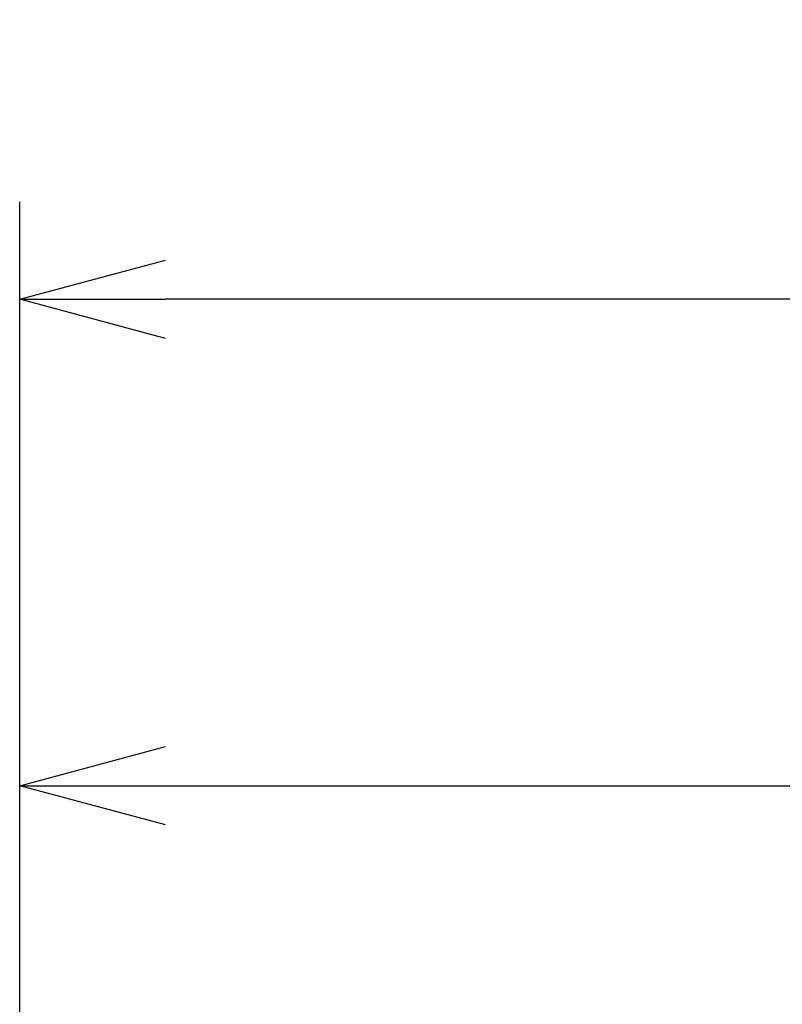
# Model space of a CAD drawing. Extents: x 100 to 246, y 98 to 171.
# Tile 3 of 9: x 125 to 141, y 151 to 171. Entities that reach past the tile are written whole.
import ezdxf

# ---------------------------------------------------------------- set-up
doc = ezdxf.new("R2010")
doc.units = 0
doc.header["$LTSCALE"] = 0.2
doc.layers.get('0').update_dxf_attribs({"linetype": 'CONTINUOUS'})
doc.layers.get('DEFPOINTS').update_dxf_attribs({"linetype": 'CONTINUOUS'})
doc.layers.add('18-0-CON', color=3, linetype='CONTINUOUS')
doc.styles.add('DIMENSION', font='isocp.shx', dxfattribs={"bigfont": 'bigfont.shx'})
doc.dimstyles.get("Standard").update_dxf_attribs({"dimtxt": 0.18, "dimasz": 0.18, "dimexe": 0.18, "dimexo": 0.0625, "dimgap": 0.09, "dimtad": 0, "dimtih": 1, "dimtoh": 1, "dimzin": 0, "dimcen": 0.09, "dimazin": 3, "dimtfac": 1, "dimtofl": 0, "dimtmove": 0, "dimatfit": 3})

# ---------------------------------------------------------------- blocks, each defined once
blk = doc.blocks.new('_OPEN30')
at = {"color": 0, "linetype": 'BYBLOCK'}
for p, q in [((-1, 0.2679), (0, 0)), ((0, 0), (-1, -0.2679)), ((0, 0), (-1, 0))]:
    blk.add_line(p, q, dxfattribs=at)
blk = doc.blocks.new('*U83')
at = {"layer": '18-0-CON', "color": 161, "style": 'DIMENSION'}
blk.add_text('68.1', height=4.5, dxfattribs=at).set_placement((154.135, 155.5))
blk = doc.blocks.new('*D82')
at = {"layer": '18-0-CON', "color": 161}
for p, q in [((124.9, 129.2), (124.9, 157)), ((193, 130.493), (193, 157)), ((127.9, 155), (190, 155))]:
    blk.add_line(p, q, dxfattribs=at)
at = {"layer": 'DEFPOINTS', "color": 0}
for p in [(193, 155), (193, 129.993), (124.9, 128.7)]:
    blk.add_point(p, dxfattribs=at)
at = {"layer": '18-0-CON'}
blk.add_blockref('*U83', (0, 0), dxfattribs=at)
at = {"layer": '18-0-CON', "color": 161, "xscale": 3, "yscale": 3, "zscale": 3, "rotation": 180}
blk.add_blockref('_OPEN30', (124.9, 155), dxfattribs=at)
at = {"layer": '18-0-CON', "color": 161, "xscale": 3, "yscale": 3, "zscale": 3}
blk.add_blockref('_OPEN30', (193, 155), dxfattribs=at)
blk = doc.blocks.new('*U89')
at = {"layer": '18-0-CON', "color": 161, "style": 'DIMENSION'}
blk.add_text('(103.1)', height=4.5, dxfattribs=at).set_placement((168.575, 165.725))
blk = doc.blocks.new('*D88')
at = {"layer": '18-0-CON', "color": 161}
for p, q in [((124.9, 129.2), (124.9, 167)), ((228, 126.55), (228, 167)), ((225, 165), (127.9, 165))]:
    blk.add_line(p, q, dxfattribs=at)
at = {"layer": 'DEFPOINTS', "color": 0}
for p in [(124.9, 165), (124.9, 128.7), (228, 126.05)]:
    blk.add_point(p, dxfattribs=at)
at = {"layer": '18-0-CON'}
blk.add_blockref('*U89', (0, 0), dxfattribs=at)
at = {"layer": '18-0-CON', "color": 161, "xscale": 3, "yscale": 3, "zscale": 3, "rotation": 180}
blk.add_blockref('_OPEN30', (124.9, 165), dxfattribs=at)
at = {"layer": '18-0-CON', "color": 161, "xscale": 3, "yscale": 3, "zscale": 3}
blk.add_blockref('_OPEN30', (228, 165), dxfattribs=at)

msp = doc.modelspace()

# ---------------------------------------------------------------- dimensions: what is measured, and where the dimension line sits
at = {"layer": '18-0-CON'}
for base, p1, p2, override, picture, middle in [((124.90006, 165), (228.00003, 126.05026), (124.90006, 128.7), {"dimscale": 1, "dimpost": '(<>)'}, '*D88', (176.45005, 167.975)), ((193.00007, 155), (124.90006, 128.7), (193.00007, 129.99309), {"dimscale": 1}, '*D82', (158.95007, 157.75))]:
    dim = msp.add_linear_dim(base=base, p1=p1, p2=p2, dimstyle='Standard', override=override, dxfattribs=at)
    dim.commit()
    dim.dimension.update_dxf_attribs({"geometry": picture, "text_midpoint": middle})

doc.saveas('drawing.dxf')
